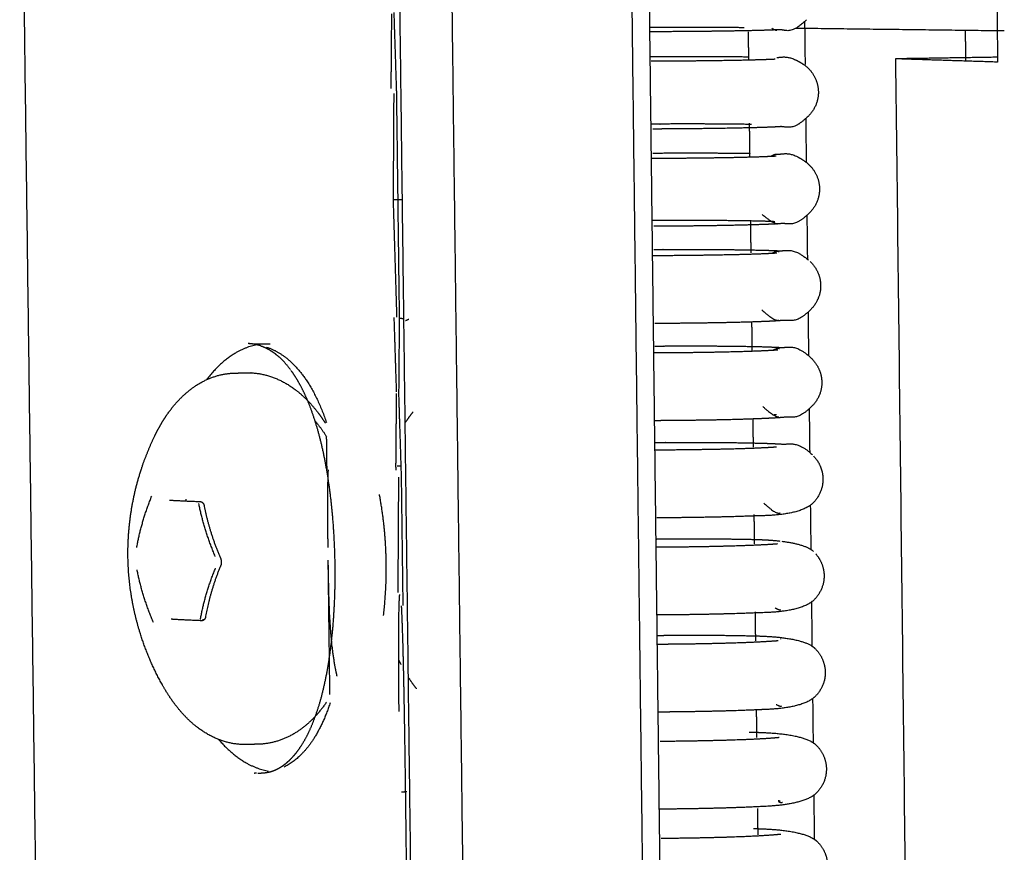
# Model space of a CAD drawing. Header units: millimetres. Extents: x 6394 to 7394, y -4769 to -3769.
# Tile 7 of 43: x 6485 to 6509, y -4372 to -4352. Entities that reach past the tile are written whole.
import ezdxf

# ---------------------------------------------------------------- set-up
doc = ezdxf.new("R2010")
doc.units = ezdxf.units.MM
doc.layers.add('ROXX_NEOmini_Barndoor', color=7, linetype='Continuous', true_color=0x000000)

msp = doc.modelspace()

# ---------------------------------------------------------------- linework, layer by layer
at = {"layer": 'ROXX_NEOmini_Barndoor', "color": 18, "true_color": 0x000000}
for points, weights, degree in [([(6485.927, -4386.402), (6485.645, -4364.96), (6485.362, -4343.454)], [584.011528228, 583.148628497, 582.285728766], 2), ([(6485.927, -4386.402), (6485.645, -4364.96), (6485.362, -4343.454)], [584.011528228, 583.148628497, 582.285728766], 2), ([(6504.164, -4352.336), (6504.17, -4352.847), (6504.176, -4353.359)], [662.043680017, 662.066989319, 662.090298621], 2), ([(6504.164, -4352.336), (6504.17, -4352.847), (6504.176, -4353.359)], [662.043680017, 662.066989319, 662.090298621], 2), ([(6506.342, -4353.225), (6506.805, -4392.722), (6507.266, -4432.005)], [652.068644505, 653.846758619, 655.624872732], 2), ([(6506.342, -4353.225), (6506.805, -4392.722), (6507.266, -4432.005)], [652.068644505, 653.846758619, 655.624872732], 2), ([(6504.191, -4354.655), (6504.197, -4355.173), (6504.203, -4355.69)], [662.149414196, 662.172999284, 662.196584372], 2), ([(6504.191, -4354.655), (6504.197, -4355.173), (6504.203, -4355.69)], [662.149414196, 662.172999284, 662.196584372], 2), ([(6504.219, -4356.974), (6504.225, -4357.507), (6504.231, -4358.039)], [662.255152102, 662.27944613, 662.303740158], 2), ([(6504.219, -4356.974), (6504.225, -4357.507), (6504.231, -4358.039)], [662.255152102, 662.27944613, 662.303740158], 2), ([(6504.297, -4358.079), (6504.455, -4358.23), (6504.546, -4358.437), (6504.549, -4358.653)], [655.758811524, 655.759900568, 655.768622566, 655.757284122], 3), ([(6504.297, -4358.079), (6504.455, -4358.23), (6504.546, -4358.437), (6504.549, -4358.653)], [655.758811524, 655.759900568, 655.768622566, 655.757284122], 3), ([(6504.246, -4359.292), (6504.252, -4359.814), (6504.259, -4360.336)], [662.360890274, 662.384706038, 662.408521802], 2), ([(6504.246, -4359.292), (6504.252, -4359.814), (6504.259, -4360.336)], [662.360890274, 662.384706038, 662.408521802], 2), ([(6504.324, -4360.396), (6504.482, -4360.547), (6504.574, -4360.754), (6504.576, -4360.971)], [655.871962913, 655.869000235, 655.875739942, 655.861956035], 3), ([(6504.324, -4360.396), (6504.482, -4360.547), (6504.574, -4360.754), (6504.576, -4360.971)], [655.871962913, 655.869000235, 655.875739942, 655.861956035], 3), ([(6504.274, -4361.605), (6504.28, -4362.129), (6504.286, -4362.652)], [662.466421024, 662.490325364, 662.514229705], 2), ([(6504.274, -4361.605), (6504.28, -4362.129), (6504.286, -4362.652)], [662.466421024, 662.490325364, 662.514229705], 2), ([(6504.378, -4362.738), (6504.519, -4362.886), (6504.601, -4363.082), (6504.604, -4363.287)], [655.984091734, 655.979285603, 655.981943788, 655.966627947], 3), ([(6504.378, -4362.738), (6504.519, -4362.886), (6504.601, -4363.082), (6504.604, -4363.287)], [655.984091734, 655.979285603, 655.981943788, 655.966627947], 3), ([(6504.301, -4363.919), (6504.307, -4364.448), (6504.314, -4364.976)], [662.572074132, 662.596203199, 662.620332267], 2), ([(6504.301, -4363.919), (6504.307, -4364.448), (6504.314, -4364.976)], [662.572074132, 662.596203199, 662.620332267], 2), ([(6504.43, -4365.081), (6504.556, -4365.225), (6504.629, -4365.41), (6504.631, -4365.602)], [656.095189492, 656.088795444, 656.087849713, 656.07129986], 3), ([(6504.43, -4365.081), (6504.556, -4365.225), (6504.629, -4365.41), (6504.631, -4365.602)], [656.095189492, 656.088795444, 656.087849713, 656.07129986], 3), ([(6504.329, -4366.236), (6504.335, -4366.763), (6504.341, -4367.291)], [662.677829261, 662.701930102, 662.726030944], 2), ([(6504.329, -4366.236), (6504.335, -4366.763), (6504.341, -4367.291)], [662.677829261, 662.701930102, 662.726030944], 2), ([(6504.356, -4368.551), (6504.362, -4369.074), (6504.368, -4369.596)], [662.783577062, 662.807459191, 662.831341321], 2), ([(6504.356, -4368.551), (6504.362, -4369.074), (6504.368, -4369.596)], [662.783577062, 662.807459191, 662.831341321], 2), ([(6504.384, -4370.865), (6504.39, -4371.392), (6504.396, -4371.918)], [662.889317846, 662.91337076, 662.937423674], 2), ([(6504.384, -4370.865), (6504.39, -4371.392), (6504.396, -4371.918)], [662.889317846, 662.91337076, 662.937423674], 2)]:
    msp.add_rational_spline(points, weights, degree=degree, dxfattribs=at)
at = {"layer": 'ROXX_NEOmini_Barndoor', "color": 18, "lineweight": -3, "true_color": 0x000000}
for points, weights, degree in [([(6500.396, -4348.064), (6500.582, -4363.377), (6500.767, -4378.657)], [649.853544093, 650.53914512, 651.224746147], 2), ([(6494.878, -4384.365), (6494.653, -4366.469), (6494.429, -4348.528)], [636.531544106, 635.746504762, 634.961465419], 2), ([(6496.127, -4384.417), (6495.904, -4366.5), (6495.681, -4348.54)], [635.81263742, 635.027598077, 634.242558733], 2), ([(6499.984, -4348.526), (6500.202, -4366.462), (6500.419, -4384.354)], [635.111780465, 635.896819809, 636.681859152], 2), ([(6508.753, -4350.373), (6508.77, -4351.839), (6508.787, -4353.304)], [648.452004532, 648.517424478, 648.582844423], 2), ([(6494.262, -4353.868), (6494.269, -4353.009), (6494.276, -4352.149)], [646.738849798, 645.814199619, 644.88954944], 2), ([(6494.324, -4352.115), (6494.355, -4353.072), (6494.386, -4354.033)], [642.453140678, 641.555042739, 640.6569448], 2), ([(6502.812, -4352.575), (6502.816, -4352.916), (6502.82, -4353.257)], [567.033121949, 567.046440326, 567.059758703], 2), ([(6503.376, -4352.493), (6503.465, -4352.54), (6503.496, -4352.545), (6503.496, -4352.537)], [655.42068608, 655.516569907, 655.636488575, 655.755201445], 3), ([(6508.948, -4352.558), (6506.437, -4352.526), (6503.936, -4352.495)], [646.696440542, 648.151171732, 649.605902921], 2), ([(6508.011, -4352.535), (6508.016, -4352.907), (6508.02, -4353.279)], [654.861727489, 654.878488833, 654.895250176], 2), ([(6502.837, -4353.249), (6503.119, -4353.242), (6503.345, -4353.234), (6503.456, -4353.228)], [653.581116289, 653.881557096, 654.233924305, 654.582713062], 3), ([(6508.785, -4353.187), (6507.565, -4353.206), (6506.342, -4353.225)], [653.754718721, 652.911681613, 652.068644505], 2), ([(6508.787, -4353.304), (6507.561, -4353.264), (6506.342, -4353.225)], [648.582844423, 650.325744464, 652.068644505], 2), ([(6494.263, -4353.934), (6494.262, -4353.901), (6494.262, -4353.868)], [646.741820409, 646.740335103, 646.738849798], 2), ([(6494.322, -4354.053), (6494.315, -4355.331), (6494.307, -4356.604)], [643.840003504, 645.07029613, 646.300588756], 2), ([(6494.386, -4354.033), (6494.42, -4356.754), (6494.454, -4359.474)], [640.6569448, 640.776993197, 640.897041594], 2), ([(6502.838, -4354.763), (6502.843, -4355.165), (6502.848, -4355.567)], [567.118558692, 567.134257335, 567.149955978], 2), ([(6503.527, -4355.528), (6503.525, -4355.512), (6503.474, -4355.501), (6503.375, -4355.551)], [654.980777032, 655.116128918, 655.208918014, 655.263679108], 3), ([(6502.862, -4355.575), (6503.147, -4355.567), (6503.377, -4355.557), (6503.481, -4355.55)], [653.687333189, 653.990997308, 654.351727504, 654.704915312], 3), ([(6494.532, -4356.6), (6494.419, -4356.602), (6494.307, -4356.604)], [646.451777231, 646.376182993, 646.300588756], 2), ([(6494.307, -4356.604), (6494.349, -4358.005), (6494.392, -4359.411)], [646.300588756, 645.134468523, 643.968348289], 2), ([(6503.147, -4356.951), (6503.421, -4357.182), (6503.521, -4357.19), (6503.523, -4357.166)], [655.47953045, 655.592762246, 655.797319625, 656.005577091], 3), ([(6502.866, -4357.109), (6502.871, -4357.49), (6502.875, -4357.872)], [567.210168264, 567.225068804, 567.239969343], 2), ([(6502.887, -4357.9), (6503.17, -4357.891), (6503.401, -4357.88), (6503.502, -4357.872)], [653.793550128, 654.096054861, 654.45807417, 654.810216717], 3), ([(6503.544, -4357.852), (6503.542, -4357.837), (6503.49, -4357.828), (6503.392, -4357.879)], [655.074483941, 655.210971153, 655.303798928, 655.359359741], 3), ([(6503.139, -4359.237), (6503.419, -4359.502), (6503.541, -4359.506), (6503.543, -4359.478)], [655.575201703, 655.693701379, 655.890817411, 656.113083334], 3), ([(6494.391, -4361.202), (6494.362, -4360.309), (6494.334, -4359.419)], [645.205590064, 646.036068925, 646.866547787], 2), ([(6494.454, -4359.474), (6494.447, -4360.381), (6494.439, -4361.285)], [640.897041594, 641.8780248, 642.859008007], 2), ([(6494.48, -4359.433), (6494.523, -4359.443), (6494.566, -4359.453)], [644.007905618, 644.027012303, 644.046118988], 2), ([(6494.608, -4359.493), (6494.648, -4359.475), (6494.688, -4359.458)], [631.258643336, 631.968909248, 632.798434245], 2), ([(6502.895, -4359.528), (6502.899, -4359.872), (6502.903, -4360.215)], [567.304705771, 567.318118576, 567.331531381], 2), ([(6491.045, -4360.075), (6490.385, -4360.201), (6489.847, -4360.9)], [636.992557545, 587.453912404, 574.896299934], 2), ([(6491.147, -4360.104), (6491.04, -4360.068), (6490.935, -4360.05), (6490.833, -4360.046)], [665.244984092, 665.436696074, 665.635170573, 665.840110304], 3), ([(6490.848, -4360.047), (6491.107, -4360.049), (6491.366, -4360.051)], [665.847554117, 666.027154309, 666.206754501], 2), ([(6491.277, -4360.128), (6491.911, -4360.345), (6492.395, -4361.002), (6492.711, -4361.937)], [665.340865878, 664.599998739, 663.848516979, 663.322714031], 3), ([(6502.912, -4360.224), (6503.194, -4360.214), (6503.425, -4360.202), (6503.522, -4360.193)], [653.89976702, 654.20114615, 654.564408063, 654.915520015], 3), ([(6503.56, -4360.175), (6503.558, -4360.162), (6503.508, -4360.155), (6503.414, -4360.202)], [655.168108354, 655.303589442, 655.39586114, 655.452561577], 3), ([(6490.519, -4360.752), (6490.656, -4360.749), (6490.793, -4360.746)], [656.95964953, 657.053325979, 657.147002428], 2), ([(6494.376, -4362.976), (6494.383, -4362.11), (6494.391, -4361.241)], [647.144717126, 646.19609398, 645.247470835], 2), ([(6494.439, -4361.285), (6494.47, -4362.255), (6494.501, -4363.229)], [642.859008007, 641.960928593, 641.06284918], 2), ([(6503.162, -4361.551), (6503.403, -4361.782), (6503.523, -4361.812), (6503.551, -4361.798)], [655.683806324, 655.790653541, 655.961781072, 656.151279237], 3), ([(6492.438, -4361.899), (6492.584, -4362.069), (6492.715, -4362.28)], [576.341779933, 570.402020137, 568.351019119], 2), ([(6494.607, -4361.929), (6494.693, -4361.796), (6494.787, -4361.683)], [574.166370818, 575.611279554, 578.748063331], 2), ([(6502.923, -4361.852), (6502.927, -4362.189), (6502.931, -4362.525)], [567.395532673, 567.40868468, 567.421836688], 2), ([(6503.494, -4361.756), (6503.474, -4361.754), (6503.452, -4361.753), (6503.427, -4361.752)], [656.539367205, 656.586491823, 656.632520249, 656.677338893], 3), ([(6492.725, -4363.071), (6492.72, -4362.676), (6492.715, -4362.28)], [585.884705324, 585.868744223, 585.852783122], 2), ([(6502.937, -4362.548), (6503.18, -4362.538), (6503.377, -4362.527), (6503.49, -4362.518)], [654.005983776, 654.265715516, 654.562791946, 654.861797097], 3), ([(6494.377, -4363.074), (6494.377, -4363.025), (6494.376, -4362.976)], [647.149091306, 647.146904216, 647.144717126], 2), ([(6494.404, -4362.976), (6494.449, -4362.976), (6494.493, -4362.975)], [647.150448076, 647.159641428, 647.168834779], 2), ([(6494.436, -4363.246), (6494.428, -4364.628), (6494.42, -4366.006)], [644.298527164, 645.649297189, 647.000067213], 2), ([(6494.501, -4363.229), (6494.521, -4364.773), (6494.54, -4366.317)], [641.06284918, 641.131061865, 641.19927455], 2), ([(6488.167, -4364.928), (6488.239, -4364.52), (6488.36, -4364.108), (6488.526, -4363.701)], [666.046183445, 665.85273769, 665.689875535, 665.560482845], 3), ([(6488.952, -4363.795), (6489.246, -4363.813), (6489.678, -4363.828)], [665.359024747, 660.721960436, 664.493959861], 2), ([(6489.36, -4363.786), (6489.346, -4363.785), (6489.333, -4363.785)], [665.588912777, 665.605246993, 665.621581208], 2), ([(6490.047, -4365.142), (6489.871, -4364.727), (6489.738, -4364.304), (6489.654, -4363.879)], [663.826537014, 663.918380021, 664.043387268, 664.200558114], 3), ([(6489.678, -4363.828), (6489.735, -4363.829), (6489.777, -4363.877), (6489.783, -4363.947)], [664.493959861, 664.455375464, 664.408095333, 664.375612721], 3), ([(6489.783, -4363.947), (6489.904, -4364.557), (6490.163, -4365.164)], [664.375612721, 659.986915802, 663.998033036], 2), ([(6503.19, -4363.868), (6503.457, -4364.123), (6503.572, -4364.127), (6503.575, -4364.101)], [655.794099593, 655.918621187, 656.123482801, 656.342549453], 3), ([(6502.95, -4364.137), (6502.955, -4364.49), (6502.959, -4364.844)], [567.484835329, 567.498661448, 567.512487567], 2), ([(6502.963, -4364.87), (6503.204, -4364.86), (6503.401, -4364.848), (6503.512, -4364.838)], [654.112200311, 654.371441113, 654.668875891, 654.967360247], 3), ([(6503.576, -4364.802), (6503.576, -4364.801), (6503.576, -4364.8), (6503.575, -4364.799)], [655.303823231, 655.31183188, 655.319777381, 655.32765493], 3), ([(6503.62, -4364.781), (6503.923, -4364.819), (6504.236, -4364.891), (6504.379, -4365.027)], [656.739261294, 656.416320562, 656.108230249, 656.09824808], 3), ([(6490.163, -4365.164), (6490.181, -4365.199), (6490.192, -4365.239), (6490.192, -4365.279)], [663.998033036, 663.992674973, 663.990740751, 663.992571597], 3), ([(6489.691, -4366.656), (6489.763, -4366.25), (6489.883, -4365.838), (6490.052, -4365.427)], [664.329857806, 664.138149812, 663.974973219, 663.844666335], 3), ([(6490.165, -4365.393), (6489.922, -4365.987), (6489.817, -4366.576)], [664.008500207, 660.051926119, 664.495985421], 2), ([(6490.192, -4365.279), (6490.193, -4365.319), (6490.183, -4365.359), (6490.165, -4365.393)], [663.992571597, 663.994401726, 664.000000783, 664.008500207], 3), ([(6492.794, -4368.455), (6492.773, -4366.848), (6492.753, -4365.24)], [586.10209941, 586.037185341, 585.972271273], 2), ([(6488.564, -4366.723), (6488.387, -4366.306), (6488.256, -4365.883), (6488.174, -4365.463)], [665.693901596, 665.786656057, 665.912394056, 666.068250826], 3), ([(6503.458, -4366.376), (6503.532, -4366.42), (6503.574, -4366.426), (6503.588, -4366.419)], [656.08503044, 656.171972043, 656.271436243, 656.376252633], 3), ([(6489.817, -4366.576), (6489.813, -4366.643), (6489.772, -4366.686), (6489.715, -4366.685)], [664.495985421, 664.534748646, 664.586210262, 664.624799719], 3), ([(6502.978, -4366.468), (6502.982, -4366.815), (6502.986, -4367.162)], [567.576006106, 567.589586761, 567.603167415], 2), ([(6489.715, -4366.685), (6489.283, -4366.668), (6488.989, -4366.648)], [664.624799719, 660.851982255, 665.489864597], 2), ([(6489.74, -4366.656), (6489.765, -4366.657), (6489.791, -4366.658)], [665.310752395, 665.280356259, 665.249960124], 2), ([(6502.988, -4367.192), (6503.228, -4367.181), (6503.425, -4367.168), (6503.533, -4367.158)], [654.218416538, 654.477176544, 654.77495567, 655.07292377], 3), ([(6503.595, -4367.123), (6503.595, -4367.122), (6503.595, -4367.122), (6503.594, -4367.121)], [655.402232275, 655.409649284, 655.417010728, 655.424312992], 3), ([(6494.5, -4367.733), (6494.471, -4367.675), (6494.443, -4367.615)], [573.228512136, 573.356464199, 573.706095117], 2), ([(6494.87, -4368.318), (6494.768, -4368.188), (6494.673, -4368.038)], [579.024952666, 575.685761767, 574.24599806], 2), ([(6492.799, -4368.651), (6492.554, -4369.402), (6492.185, -4369.942), (6491.699, -4370.19)], [663.623152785, 664.135228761, 664.789519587, 665.43659242], 3), ([(6503.482, -4368.688), (6503.569, -4368.739), (6503.61, -4368.735), (6503.612, -4368.722)], [656.199680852, 656.305704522, 656.42934497, 656.558789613], 3), ([(6503.006, -4368.799), (6503.01, -4369.14), (6503.014, -4369.481)], [567.667206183, 567.680541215, 567.693876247], 2), ([(6490.128, -4369.529), (6490.685, -4370.172), (6491.322, -4370.287)], [579.807617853, 597.433907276, 650.010898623], 2), ([(6491.092, -4369.642), (6490.955, -4369.646), (6490.818, -4369.65)], [653.941197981, 653.848004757, 653.754811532], 2), ([(6503.013, -4369.514), (6503.252, -4369.502), (6503.449, -4369.488), (6503.555, -4369.476)], [654.324632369, 654.582921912, 654.881031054, 655.178487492], 3), ([(6491.038, -4370.336), (6491.009, -4370.338), (6490.98, -4370.34)], [666.360482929, 666.340233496, 666.319984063], 2), ([(6491.331, -4370.316), (6491.198, -4370.342), (6491.063, -4370.342)], [665.426546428, 664.997896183, 666.220621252], 2), ([(6494.636, -4370.785), (6494.571, -4370.787), (6494.506, -4370.789)], [645.971940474, 645.928121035, 645.884301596], 2), ([(6503.579, -4371.005), (6503.565, -4371.003), (6503.55, -4371.002), (6503.533, -4371.001)], [656.945256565, 656.981025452, 657.016180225, 657.050665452], 3), ([(6503.542, -4371.018), (6503.601, -4371.046), (6503.629, -4371.042), (6503.631, -4371.031)], [656.364487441, 656.457131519, 656.560236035, 656.667421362], 3), ([(6503.035, -4371.179), (6503.038, -4371.494), (6503.042, -4371.81)], [567.760326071, 567.772677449, 567.785028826], 2), ([(6503.038, -4371.834), (6503.289, -4371.821), (6503.495, -4371.804), (6503.593, -4371.793)], [654.430847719, 654.702157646, 655.021099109, 655.334425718], 3)]:
    msp.add_rational_spline(points, weights, degree=degree, dxfattribs=at)
for points, weights, degree, knots in [([(6502.72, -4352.48), (6502.169, -4352.473), (6501.425, -4352.471), (6500.658, -4352.474), (6500.596, -4352.474), (6500.535, -4352.475), (6500.474, -4352.475)], [656.876548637, 657.208003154, 657.303647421, 657.143041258, 657.130134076, 657.115652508, 657.099643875], 3, [5.893109, 5.893109, 5.893109, 5.893109, 7.85668, 7.85668, 7.85668, 8.014534, 8.014534, 8.014534, 8.014534]), ([(6504.21, -4352.292), (6503.821, -4352.67), (6503.706, -4352.519), (6503.389, -4352.537), (6503.172, -4352.544), (6502.861, -4352.551)], [655.368303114, 655.242000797, 654.929999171, 654.192376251, 653.852438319, 653.530621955], 3, [0.58506, 0.58506, 0.58506, 0.58506, 1.736351, 1.736351, 2.883818, 2.883818, 2.883818, 2.883818]), ([(6502.861, -4352.551), (6502.32, -4352.563), (6501.583, -4352.572), (6500.8, -4352.575), (6500.683, -4352.576), (6500.567, -4352.576), (6500.452, -4352.577)], [653.530621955, 652.972117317, 652.566128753, 652.403399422, 652.379169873, 652.360673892, 652.347824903], 3, [0, 0, 0, 0, 1.984668, 1.984668, 1.984668, 2.280269, 2.280269, 2.280269, 2.280269]), ([(6500.461, -4353.169), (6500.529, -4353.168), (6500.597, -4353.168), (6500.666, -4353.168), (6501.443, -4353.164), (6502.192, -4353.166), (6502.758, -4353.174), (6502.785, -4353.174), (6502.812, -4353.174), (6502.838, -4353.175)], [657.150482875, 657.168604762, 657.184889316, 657.199273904, 657.361975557, 657.266231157, 656.938295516, 656.922471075, 656.906211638, 656.889523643], 3, [1.809681, 1.809681, 1.809681, 1.809681, 1.985114, 1.985114, 1.985114, 3.970057, 3.970057, 3.970057, 4.082943, 4.082943, 4.082943, 4.082943]), ([(6503.503, -4353.191), (6503.622, -4353.193), (6503.767, -4353.117), (6504.117, -4353.344), (6504.162, -4353.372), (6504.204, -4353.406), (6504.243, -4353.443), (6504.401, -4353.594), (6504.491, -4353.801), (6504.494, -4354.017)], [656.191936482, 655.980615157, 655.530027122, 655.528570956, 655.528385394, 655.53022386, 655.532491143, 655.541752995, 655.554408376, 655.547940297], 3, [5.324091, 5.324091, 5.324091, 5.324091, 6.224441, 6.224441, 6.224441, 6.362339, 6.362339, 6.362339, 6.929911, 6.929911, 6.929911, 6.929911]), ([(6500.488, -4353.275), (6500.594, -4353.275), (6500.7, -4353.275), (6500.807, -4353.274), (6501.579, -4353.271), (6502.312, -4353.261), (6502.837, -4353.249)], [652.407823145, 652.420281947, 652.437594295, 652.459813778, 652.620302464, 653.024438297, 653.581116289], 3, [7.528973, 7.528973, 7.528973, 7.528973, 7.800653, 7.800653, 7.800653, 9.763652, 9.763652, 9.763652, 9.763652]), ([(6502.893, -4354.796), (6502.846, -4354.795), (6502.797, -4354.794), (6502.746, -4354.794), (6502.196, -4354.786), (6501.452, -4354.783), (6500.686, -4354.787), (6500.622, -4354.788), (6500.558, -4354.788), (6500.494, -4354.788)], [656.880949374, 656.915495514, 656.948110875, 656.978668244, 657.310486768, 657.406157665, 657.245704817, 657.232243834, 657.21706645, 657.20022654], 3, [5.620443, 5.620443, 5.620443, 5.620443, 5.82991, 5.82991, 5.82991, 7.791953, 7.791953, 7.791953, 7.956617, 7.956617, 7.956617, 7.956617]), ([(6502.891, -4354.877), (6502.35, -4354.891), (6501.612, -4354.901), (6500.828, -4354.905), (6500.726, -4354.906), (6500.625, -4354.906), (6500.525, -4354.907)], [653.633748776, 653.075098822, 652.668958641, 652.506048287, 652.484963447, 652.468214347, 652.455743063], 3, [0, 0, 0, 0, 1.986427, 1.986427, 1.986427, 2.243619, 2.243619, 2.243619, 2.243619]), ([(6500.529, -4355.482), (6500.584, -4355.481), (6500.639, -4355.481), (6500.694, -4355.481), (6501.472, -4355.476), (6502.221, -4355.479), (6502.788, -4355.488), (6502.813, -4355.488), (6502.839, -4355.488), (6502.863, -4355.489)], [657.267758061, 657.281685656, 657.294428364, 657.305954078, 657.468823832, 657.373074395, 657.045428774, 657.030543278, 657.015278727, 656.999639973], 3, [1.846325, 1.846325, 1.846325, 1.846325, 1.986861, 1.986861, 1.986861, 3.973523, 3.973523, 3.973523, 4.076883, 4.076883, 4.076883, 4.076883]), ([(6503.519, -4355.507), (6503.521, -4355.507), (6503.523, -4355.507), (6503.663, -4355.514), (6503.817, -4355.415), (6504.191, -4355.695), (6504.219, -4355.715), (6504.245, -4355.738), (6504.27, -4355.761), (6504.428, -4355.913), (6504.519, -4356.119), (6504.521, -4356.336)], [656.331068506, 656.327749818, 656.324424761, 656.091282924, 655.64611966, 655.644424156, 655.6443002, 655.644841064, 655.645654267, 655.650819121, 655.661512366, 655.65261221], 3, [5.247896, 5.247896, 5.247896, 5.247896, 5.262496, 5.262496, 6.269629, 6.269629, 6.269629, 6.358355, 6.358355, 6.358355, 6.927095, 6.927095, 6.927095, 6.927095]), ([(6500.513, -4355.605), (6500.62, -4355.605), (6500.727, -4355.605), (6500.835, -4355.604), (6501.606, -4355.6), (6502.339, -4355.589), (6502.862, -4355.575)], [652.514110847, 652.526584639, 652.544032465, 652.566508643, 652.7268166, 653.130803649, 653.687333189], 3, [7.465983, 7.465983, 7.465983, 7.465983, 7.740853, 7.740853, 7.740853, 9.702108, 9.702108, 9.702108, 9.702108]), ([(6503.451, -4357.127), (6503.319, -4357.119), (6503.074, -4357.112), (6502.771, -4357.107), (6502.222, -4357.098), (6501.479, -4357.095), (6500.714, -4357.1), (6500.644, -4357.1), (6500.575, -4357.101), (6500.506, -4357.101)], [656.336448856, 656.640383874, 656.898030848, 657.080878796, 657.412987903, 657.508653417, 657.348368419, 657.333720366, 657.317035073, 657.298382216], 3, [4.562545, 4.562545, 4.562545, 4.562545, 5.760362, 5.760362, 5.760362, 7.720699, 7.720699, 7.720699, 7.899925, 7.899925, 7.899925, 7.899925]), ([(6502.922, -4357.202), (6502.379, -4357.218), (6501.641, -4357.23), (6500.856, -4357.235), (6500.753, -4357.235), (6500.651, -4357.236), (6500.55, -4357.236)], [653.736875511, 653.178080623, 652.771788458, 652.608697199, 652.587341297, 652.570427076, 652.557893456], 3, [0, 0, 0, 0, 1.988188, 1.988188, 1.988188, 2.248641, 2.248641, 2.248641, 2.248641]), ([(6500.537, -4357.934), (6500.645, -4357.934), (6500.754, -4357.934), (6500.864, -4357.933), (6501.633, -4357.928), (6502.365, -4357.916), (6502.887, -4357.9)], [652.620381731, 652.632868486, 652.650457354, 652.673203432, 652.83333082, 653.237169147, 653.793550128], 3, [7.3824, 7.3824, 7.3824, 7.3824, 7.660621, 7.660621, 7.660621, 9.620134, 9.620134, 9.620134, 9.620134]), ([(6500.549, -4357.794), (6500.606, -4357.793), (6500.664, -4357.793), (6500.722, -4357.793), (6501.501, -4357.788), (6502.25, -4357.791), (6502.818, -4357.801), (6503.144, -4357.806), (6503.384, -4357.813), (6503.715, -4357.832), (6503.879, -4357.723), (6504.259, -4358.045)], [657.372400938, 657.387122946, 657.400546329, 657.41263418, 657.575671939, 657.479917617, 657.152561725, 656.964724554, 656.718005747, 656.170433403, 655.762768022, 655.758861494], 3, [1.84125, 1.84125, 1.84125, 1.84125, 1.988609, 1.988609, 1.988609, 3.97699, 3.97699, 3.97699, 5.242719, 5.242719, 6.306908, 6.306908, 6.306908, 6.306908]), ([(6502.952, -4359.527), (6502.408, -4359.545), (6501.67, -4359.558), (6500.884, -4359.563), (6500.78, -4359.564), (6500.676, -4359.564), (6500.574, -4359.565)], [653.840002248, 653.281062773, 652.87461824, 652.711346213, 652.689706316, 652.672620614, 652.660024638], 3, [0, 0, 0, 0, 1.989949, 1.989949, 1.989949, 2.253821, 2.253821, 2.253821, 2.253821]), ([(6491.847, -4360.668), (6491.732, -4360.515), (6491.615, -4360.394), (6491.495, -4360.301), (6491.377, -4360.21), (6491.259, -4360.146), (6491.138, -4360.105)], [663.903278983, 664.109708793, 664.325668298, 664.552269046, 664.775796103, 665.007288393, 665.239601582], 3, [11.806782, 11.806782, 11.806782, 11.806782, 12.675828, 12.675828, 12.675828, 13.536594, 13.536594, 13.536594, 13.536594]), ([(6500.544, -4360.263), (6500.659, -4360.262), (6500.775, -4360.262), (6500.892, -4360.261), (6501.66, -4360.256), (6502.392, -4360.242), (6502.912, -4360.224)], [652.724670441, 652.737246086, 652.755633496, 652.779898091, 652.939845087, 653.343534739, 653.89976702], 3, [7.289475, 7.289475, 7.289475, 7.289475, 7.586325, 7.586325, 7.586325, 9.544098, 9.544098, 9.544098, 9.544098]), ([(6500.574, -4360.105), (6500.632, -4360.105), (6500.691, -4360.105), (6500.75, -4360.104), (6501.529, -4360.099), (6502.279, -4360.102), (6502.848, -4360.113), (6503.175, -4360.119), (6503.415, -4360.127), (6503.767, -4360.15), (6503.935, -4360.027), (6504.321, -4360.393)], [657.478173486, 657.493249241, 657.506975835, 657.519314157, 657.682519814, 657.586760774, 657.259694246, 657.07153727, 656.825481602, 656.253140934, 655.87987651, 655.872032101], 3, [1.839977, 1.839977, 1.839977, 1.839977, 1.990357, 1.990357, 1.990357, 3.980458, 3.980458, 3.980458, 5.208394, 5.208394, 6.346298, 6.346298, 6.346298, 6.346298]), ([(6491.328, -4370.311), (6491.436, -4370.285), (6491.541, -4370.239), (6491.642, -4370.173), (6491.752, -4370.1), (6491.861, -4370.002), (6491.968, -4369.871), (6492.017, -4369.81), (6492.066, -4369.743), (6492.114, -4369.668), (6492.171, -4369.579), (6492.226, -4369.48), (6492.278, -4369.372), (6492.374, -4369.175), (6492.461, -4368.949), (6492.537, -4368.698), (6492.614, -4368.444), (6492.679, -4368.164), (6492.733, -4367.866), (6492.787, -4367.566), (6492.829, -4367.246), (6492.859, -4366.916), (6492.89, -4366.585), (6492.908, -4366.242), (6492.916, -4365.894), (6492.923, -4365.548), (6492.919, -4365.196), (6492.903, -4364.847), (6492.888, -4364.498), (6492.861, -4364.152), (6492.823, -4363.815), (6492.785, -4363.478), (6492.736, -4363.15), (6492.675, -4362.838), (6492.614, -4362.528), (6492.541, -4362.233), (6492.457, -4361.961), (6492.374, -4361.692), (6492.28, -4361.444), (6492.177, -4361.226), (6492.079, -4361.021), (6491.974, -4360.842), (6491.864, -4360.691)], [665.751389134, 665.527872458, 665.29806448, 665.076282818, 664.835473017, 664.602798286, 664.376628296, 664.271920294, 664.169628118, 664.069635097, 663.949193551, 663.832609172, 663.720068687, 663.514903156, 663.324287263, 663.150869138, 662.974464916, 662.816107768, 662.679048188, 662.540815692, 662.424039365, 662.331491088, 662.238856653, 662.170288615, 662.127501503, 662.084824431, 662.067693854, 662.076441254, 662.085177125, 662.119746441, 662.179099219, 662.238459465, 662.322735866, 662.429775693, 662.536490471, 662.665986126, 662.815465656, 662.96343748, 663.130916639, 663.315206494, 663.487657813, 663.673785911, 663.87241381], 3, [0.129786, 0.129786, 0.129786, 0.129786, 0.94452, 0.94452, 0.94452, 1.820257, 1.820257, 1.820257, 2.226914, 2.226914, 2.226914, 2.716824, 2.716824, 2.716824, 3.611045, 3.611045, 3.611045, 4.52111, 4.52111, 4.52111, 5.438938, 5.438938, 5.438938, 6.357569, 6.357569, 6.357569, 7.273803, 7.273803, 7.273803, 8.188812, 8.188812, 8.188812, 9.103956, 9.103956, 9.103956, 10.016366, 10.016366, 10.016366, 10.919386, 10.919386, 10.919386, 11.763227, 11.763227, 11.763227, 11.763227]), ([(6488.599, -4362.255), (6488.622, -4362.207), (6488.646, -4362.161), (6488.67, -4362.115), (6488.732, -4361.998), (6488.798, -4361.887), (6488.869, -4361.782), (6489.056, -4361.505), (6489.276, -4361.269), (6489.526, -4361.092), (6489.823, -4360.883), (6490.161, -4360.76), (6490.519, -4360.752)], [667.446421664, 667.420421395, 667.393880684, 667.366818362, 667.298174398, 667.226672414, 667.153025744, 666.957512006, 666.745171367, 666.533286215, 666.281700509, 666.037526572, 665.790863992], 3, [8.987069, 8.987069, 8.987069, 8.987069, 9.15633, 9.15633, 9.15633, 9.580737, 9.580737, 9.580737, 10.714089, 10.714089, 10.714089, 12.051762, 12.051762, 12.051762, 12.051762]), ([(6490.793, -4360.746), (6490.834, -4360.745), (6490.874, -4360.745), (6490.915, -4360.747), (6491.313, -4360.767), (6491.688, -4360.928), (6492.013, -4361.187), (6492.197, -4361.333), (6492.366, -4361.511), (6492.519, -4361.714), (6492.575, -4361.789), (6492.63, -4361.868), (6492.683, -4361.95)], [665.980735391, 665.952686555, 665.924687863, 665.896689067, 665.622950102, 665.353814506, 665.089197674, 664.939862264, 664.79419252, 664.658935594, 664.608518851, 664.559494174, 664.512109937], 3, [0, 0, 0, 0, 0.152755, 0.152755, 0.152755, 1.646213, 1.646213, 1.646213, 2.488899, 2.488899, 2.488899, 2.802239, 2.802239, 2.802239, 2.802239]), ([(6502.983, -4361.85), (6502.438, -4361.871), (6501.699, -4361.885), (6500.913, -4361.891), (6500.795, -4361.892), (6500.679, -4361.892), (6500.564, -4361.893)], [653.943129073, 653.384045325, 652.977448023, 652.813995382, 652.78965717, 652.771071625, 652.758145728], 3, [0, 0, 0, 0, 1.991712, 1.991712, 1.991712, 2.288435, 2.288435, 2.288435, 2.288435]), ([(6487.956, -4365.144), (6487.947, -4364.42), (6488.06, -4363.7), (6488.29, -4363.012), (6488.377, -4362.754), (6488.48, -4362.501), (6488.598, -4362.256)], [667.361258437, 667.348940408, 667.360916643, 667.396744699, 667.410216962, 667.426988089, 667.446927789], 3, [0, 0, 0, 0, 1.911934, 1.911934, 1.911934, 2.631788, 2.631788, 2.631788, 2.631788]), ([(6500.585, -4362.59), (6500.696, -4362.59), (6500.808, -4362.589), (6500.92, -4362.588), (6501.687, -4362.582), (6502.419, -4362.568), (6502.937, -4362.548)], [652.832875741, 652.84538035, 652.863267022, 652.886592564, 653.046359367, 653.449900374, 654.005983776], 3, [7.232631, 7.232631, 7.232631, 7.232631, 7.518044, 7.518044, 7.518044, 9.474079, 9.474079, 9.474079, 9.474079]), ([(6500.589, -4362.416), (6500.651, -4362.416), (6500.714, -4362.415), (6500.778, -4362.415), (6501.558, -4362.409), (6502.308, -4362.412), (6502.878, -4362.425), (6503.207, -4362.432), (6503.446, -4362.44), (6503.798, -4362.465), (6503.981, -4362.358), (6504.352, -4362.712)], [657.581494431, 657.597893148, 657.612742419, 657.625993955, 657.789367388, 657.693603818, 657.366826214, 657.178352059, 656.932951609, 656.370357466, 656.001550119, 655.985108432], 3, [1.830631, 1.830631, 1.830631, 1.830631, 1.992107, 1.992107, 1.992107, 3.983928, 3.983928, 3.983928, 5.219433, 5.219433, 6.32705, 6.32705, 6.32705, 6.32705]), ([(6492.75, -4364.928), (6492.748, -4364.733), (6492.743, -4364.343), (6492.74, -4363.746), (6492.747, -4363.317), (6492.756, -4363.095), (6492.757, -4363.071)], [672.805832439, 672.796780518, 672.763915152, 672.668369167, 672.568272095, 672.508323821, 672.501692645], 3, [-3.080584, -3.080584, -3.080584, -3.080584, -2.567153, -2.053723, -1.540292, -1.477249, -1.477249, -1.477249, -1.477249]), ([(6494.077, -4366.559), (6494.151, -4365.946), (6494.143, -4365.31), (6494.132, -4364.465), (6493.98, -4363.658)], [609.556000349, 630.990538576, 663.231545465, 621.035307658, 597.295220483], 2, [5.894392, 5.894392, 5.894392, 7.068583, 7.068583, 8.602704, 8.602704, 8.602704]), ([(6503.013, -4364.173), (6502.467, -4364.196), (6501.728, -4364.212), (6500.941, -4364.218), (6500.834, -4364.219), (6500.727, -4364.22), (6500.622, -4364.22)], [654.046256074, 653.487028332, 653.080277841, 652.916644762, 652.894398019, 652.876951, 652.864231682], 3, [0, 0, 0, 0, 1.993474, 1.993474, 1.993474, 2.264654, 2.264654, 2.264654, 2.264654]), ([(6500.598, -4364.727), (6500.667, -4364.726), (6500.736, -4364.725), (6500.805, -4364.725), (6501.587, -4364.718), (6502.337, -4364.722), (6502.908, -4364.735), (6503.003, -4364.738), (6503.276, -4364.741), (6503.568, -4364.775)], [657.683285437, 657.701629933, 657.718113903, 657.732673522, 657.896214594, 657.800446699, 657.473957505, 657.419630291, 657.107736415, 656.794619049], 3, [1.816478, 1.816478, 1.816478, 1.816478, 1.993857, 1.993857, 1.993857, 3.987398, 3.987398, 3.987398, 5.066758, 5.066758, 5.066758, 5.066758]), ([(6500.609, -4364.917), (6500.721, -4364.917), (6500.834, -4364.916), (6500.948, -4364.915), (6501.714, -4364.909), (6502.445, -4364.892), (6502.963, -4364.87)], [652.939100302, 652.951608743, 652.969651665, 652.9932868, 653.152873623, 653.556266, 654.112200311], 3, [7.208578, 7.208578, 7.208578, 7.208578, 7.497833, 7.497833, 7.497833, 9.452131, 9.452131, 9.452131, 9.452131]), ([(6488.8, -4368.257), (6488.57, -4367.849), (6488.384, -4367.419), (6488.246, -4366.973), (6488.062, -4366.379), (6487.964, -4365.764), (6487.956, -4365.144)], [667.573682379, 667.522112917, 667.478997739, 667.445126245, 667.400023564, 667.371799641, 667.361258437], 3, [15.517834, 15.517834, 15.517834, 15.517834, 16.747507, 16.747507, 16.747507, 18.382628, 18.382628, 18.382628, 18.382628]), ([(6492.965, -4368.01), (6492.953, -4367.956), (6492.908, -4367.742), (6492.845, -4367.328), (6492.795, -4366.732), (6492.77, -4366.117), (6492.76, -4365.618), (6492.755, -4365.326), (6492.754, -4365.231)], [672.396144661, 672.411238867, 672.469279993, 672.573133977, 672.69329613, 672.778264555, 672.811343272, 672.814609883, 672.813936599], 3, [-5.831136, -5.831136, -5.831136, -5.831136, -5.647737, -5.134307, -4.620876, -4.107445, -3.594015, -3.345897, -3.345897, -3.345897, -3.345897]), ([(6494.45, -4368.856), (6494.449, -4368.76), (6494.445, -4368.269), (6494.441, -4367.456), (6494.444, -4366.623), (6494.455, -4366.16), (6494.465, -4366.056), (6494.471, -4366.056)], [647.414538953, 647.389588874, 647.249906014, 646.899555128, 646.181492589, 645.339367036, 644.745584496, 644.464225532], 3, [-4.275054, -4.275054, -4.275054, -4.275054, -4.016221, -2.940126, -1.953339, -0.987809, -0.105936, -0.105936, -0.105936, -0.105936]), ([(6494.502, -4366.326), (6494.505, -4366.37), (6494.512, -4366.52), (6494.525, -4366.847), (6494.541, -4367.388), (6494.557, -4368.089), (6494.573, -4368.937), (6494.588, -4369.898), (6494.603, -4370.986), (6494.616, -4372.073), (6494.625, -4373.04), (6494.63, -4373.875), (6494.631, -4374.553), (6494.628, -4375.059), (6494.622, -4375.41), (6494.616, -4375.556), (6494.612, -4375.605)], [643.08732063, 642.998350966, 642.727958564, 642.318462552, 641.889969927, 641.543061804, 641.307755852, 641.188734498, 641.177756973, 641.277372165, 641.476201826, 641.78300626, 642.192385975, 642.671761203, 643.208172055, 643.608206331, 643.823003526], 3, [-10.590425, -10.590425, -10.590425, -10.590425, -10.250125, -9.517973, -8.785821, -8.053669, -7.321518, -6.589366, -5.857214, -5.125062, -4.392911, -3.660759, -2.928607, -2.196455, -1.464304, -0.732152, -0.732152, -0.732152, -0.732152]), ([(6503.043, -4366.495), (6502.496, -4366.52), (6501.757, -4366.537), (6500.969, -4366.544), (6500.852, -4366.545), (6500.735, -4366.546), (6500.62, -4366.547)], [654.149383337, 653.590011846, 653.183107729, 653.019294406, 652.994948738, 652.976343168, 652.963382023], 3, [0, 0, 0, 0, 1.995238, 1.995238, 1.995238, 2.291953, 2.291953, 2.291953, 2.291953]), ([(6500.627, -4367.036), (6500.696, -4367.035), (6500.764, -4367.034), (6500.833, -4367.034), (6501.615, -4367.027), (6502.366, -4367.031), (6502.938, -4367.046), (6503.14, -4367.051), (6504.114, -4367.063), (6504.406, -4367.342), (6504.432, -4367.367), (6504.456, -4367.393), (6504.479, -4367.422), (6504.593, -4367.563), (6504.656, -4367.737), (6504.659, -4367.917)], [657.790323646, 657.808520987, 657.824884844, 657.839352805, 658.003061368, 657.907289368, 657.581087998, 657.465578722, 656.239117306, 656.211381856, 656.208903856, 656.207060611, 656.205461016, 656.19748566, 656.193486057, 656.175971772], 3, [1.819382, 1.819382, 1.819382, 1.819382, 1.995607, 1.995607, 1.995607, 3.99087, 3.99087, 3.99087, 6.239392, 6.239392, 6.239392, 6.334311, 6.334311, 6.334311, 6.809864, 6.809864, 6.809864, 6.809864]), ([(6500.629, -4367.243), (6500.743, -4367.243), (6500.859, -4367.242), (6500.976, -4367.241), (6501.741, -4367.234), (6502.472, -4367.216), (6502.988, -4367.192)], [653.044851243, 653.057371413, 653.075727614, 653.099980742, 653.259387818, 653.662631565, 654.218416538], 3, [7.140142, 7.140142, 7.140142, 7.140142, 7.437014, 7.437014, 7.437014, 9.389577, 9.389577, 9.389577, 9.389577]), ([(6490.818, -4369.65), (6490.76, -4369.652), (6490.703, -4369.651), (6490.645, -4369.647), (6490.25, -4369.619), (6489.879, -4369.452), (6489.558, -4369.19), (6489.393, -4369.055), (6489.241, -4368.895), (6489.102, -4368.714), (6488.994, -4368.574), (6488.893, -4368.421), (6488.801, -4368.257)], [665.97835598, 666.017960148, 666.057459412, 666.096994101, 666.370201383, 666.64105051, 666.905960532, 667.041969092, 667.174799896, 667.299373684, 667.396157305, 667.48812908, 667.573595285], 3, [0, 0, 0, 0, 0.215564, 0.215564, 0.215564, 1.706622, 1.706622, 1.706622, 2.470783, 2.470783, 2.470783, 3.063596, 3.063596, 3.063596, 3.063596]), ([(6492.711, -4368.636), (6492.524, -4368.909), (6492.304, -4369.14), (6492.056, -4369.312), (6491.766, -4369.512), (6491.438, -4369.63), (6491.092, -4369.642)], [664.842059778, 665.034497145, 665.242823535, 665.450807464, 665.69348293, 665.929355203, 666.168227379], 3, [9.545827, 9.545827, 9.545827, 9.545827, 10.663695, 10.663695, 10.663695, 11.95882, 11.95882, 11.95882, 11.95882]), ([(6503.074, -4368.817), (6502.525, -4368.843), (6501.786, -4368.862), (6500.997, -4368.87), (6500.88, -4368.871), (6500.764, -4368.872), (6500.648, -4368.872)], [654.252510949, 653.692995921, 653.285937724, 653.121944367, 653.097594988, 653.078979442, 653.066000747], 3, [0, 0, 0, 0, 1.997002, 1.997002, 1.997002, 2.293713, 2.293713, 2.293713, 2.293713]), ([(6502.836, -4369.352), (6502.881, -4369.353), (6502.925, -4369.354), (6502.968, -4369.355), (6503.174, -4369.361), (6504.139, -4369.375), (6504.433, -4369.655), (6504.466, -4369.687), (6504.497, -4369.722), (6504.525, -4369.76), (6504.627, -4369.896), (6504.684, -4370.061), (6504.686, -4370.231)], [657.757656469, 657.735813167, 657.712662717, 657.688217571, 657.570811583, 656.359840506, 656.324509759, 656.320497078, 656.317607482, 656.315025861, 656.305601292, 656.299091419, 656.280643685], 3, [3.844558, 3.844558, 3.844558, 3.844558, 3.994342, 3.994342, 3.994342, 6.23259, 6.23259, 6.23259, 6.354865, 6.354865, 6.354865, 6.803775, 6.803775, 6.803775, 6.803775]), ([(6500.704, -4369.568), (6500.804, -4369.568), (6500.904, -4369.567), (6501.004, -4369.566), (6501.768, -4369.558), (6502.498, -4369.539), (6503.013, -4369.514)], [653.157103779, 653.169269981, 653.18578084, 653.206674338, 653.365901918, 653.768997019, 654.324632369], 3, [7.099142, 7.099142, 7.099142, 7.099142, 7.354937, 7.354937, 7.354937, 9.305766, 9.305766, 9.305766, 9.305766]), ([(6503.104, -4371.137), (6502.554, -4371.166), (6501.815, -4371.186), (6501.025, -4371.195), (6500.908, -4371.196), (6500.792, -4371.197), (6500.676, -4371.197)], [654.355638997, 653.79598061, 653.38876786, 653.2245947, 653.200241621, 653.181616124, 653.16861993], 3, [0, 0, 0, 0, 1.998767, 1.998767, 1.998767, 2.295475, 2.295475, 2.295475, 2.295475]), ([(6502.937, -4371.662), (6502.958, -4371.662), (6502.978, -4371.663), (6502.998, -4371.664), (6503.208, -4371.67), (6504.164, -4371.686), (6504.46, -4371.968), (6504.5, -4372.006), (6504.536, -4372.049), (6504.569, -4372.095), (6504.66, -4372.227), (6504.711, -4372.383), (6504.713, -4372.545)], [657.828314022, 657.817600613, 657.806610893, 657.795346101, 657.675960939, 656.480621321, 656.437631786, 656.43182766, 656.427744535, 656.423987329, 656.413221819, 656.404581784, 656.385315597], 3, [3.928672, 3.928672, 3.928672, 3.928672, 3.997815, 3.997815, 3.997815, 6.225887, 6.225887, 6.225887, 6.373248, 6.373248, 6.373248, 6.798227, 6.798227, 6.798227, 6.798227]), ([(6500.728, -4371.893), (6500.828, -4371.892), (6500.93, -4371.891), (6501.032, -4371.89), (6501.795, -4371.882), (6502.525, -4371.862), (6503.038, -4371.834)], [653.263213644, 653.275421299, 653.292126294, 653.313367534, 653.472415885, 653.87536231, 654.430847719], 3, [7.055693, 7.055693, 7.055693, 7.055693, 7.315793, 7.315793, 7.315793, 9.264891, 9.264891, 9.264891, 9.264891])]:
    msp.add_rational_spline(points, weights, degree=degree, knots=knots, dxfattribs=at)
at = {"layer": 'ROXX_NEOmini_Barndoor', "color": 18, "true_color": 0x000000}
for points, weights, knots in [([(6504.494, -4354.017), (6504.496, -4354.233), (6504.41, -4354.441), (6504.256, -4354.593), (6503.868, -4354.978), (6503.743, -4354.839), (6503.421, -4354.861), (6503.204, -4354.869), (6502.891, -4354.877)], [655.547940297, 655.541468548, 655.520952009, 655.470243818, 655.342554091, 655.032274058, 654.295281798, 653.957052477, 653.633748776], [0, 0, 0, 0, 0.567958, 0.567958, 0.567958, 1.707247, 1.707247, 2.851749, 2.851749, 2.851749, 2.851749]), ([(6504.494, -4354.017), (6504.496, -4354.233), (6504.41, -4354.441), (6504.256, -4354.593), (6503.868, -4354.978), (6503.743, -4354.839), (6503.421, -4354.861), (6503.204, -4354.869), (6502.891, -4354.877)], [655.547940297, 655.541468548, 655.520952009, 655.470243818, 655.342554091, 655.032274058, 654.295281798, 653.957052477, 653.633748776], [0, 0, 0, 0, 0.567958, 0.567958, 0.567958, 1.707247, 1.707247, 2.851749, 2.851749, 2.851749, 2.851749]), ([(6504.521, -4356.336), (6504.524, -4356.552), (6504.438, -4356.76), (6504.284, -4356.912), (6503.91, -4357.283), (6503.783, -4357.158), (6503.452, -4357.184), (6503.237, -4357.193), (6502.922, -4357.202)], [655.65261221, 655.643706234, 655.621100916, 655.566340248, 655.433554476, 655.139052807, 654.398193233, 654.061670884, 653.736875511], [0, 0, 0, 0, 0.56918, 0.56918, 0.56918, 1.69645, 1.69645, 2.823956, 2.823956, 2.823956, 2.823956]), ([(6504.521, -4356.336), (6504.524, -4356.552), (6504.438, -4356.76), (6504.284, -4356.912), (6503.91, -4357.283), (6503.783, -4357.158), (6503.452, -4357.184), (6503.237, -4357.193), (6502.922, -4357.202)], [655.65261221, 655.643706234, 655.621100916, 655.566340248, 655.433554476, 655.139052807, 654.398193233, 654.061670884, 653.736875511], [0, 0, 0, 0, 0.56918, 0.56918, 0.56918, 1.69645, 1.69645, 2.823956, 2.823956, 2.823956, 2.823956]), ([(6504.549, -4358.653), (6504.551, -4358.87), (6504.465, -4359.078), (6504.311, -4359.231), (6503.952, -4359.587), (6503.821, -4359.476), (6503.483, -4359.506), (6503.269, -4359.516), (6502.952, -4359.527)], [655.757284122, 655.745937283, 655.721218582, 655.662430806, 655.52531817, 655.240039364, 654.501113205, 654.166290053, 653.840002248], [0, 0, 0, 0, 0.570564, 0.570564, 0.570564, 1.677486, 1.677486, 2.797223, 2.797223, 2.797223, 2.797223]), ([(6504.549, -4358.653), (6504.551, -4358.87), (6504.465, -4359.078), (6504.311, -4359.231), (6503.952, -4359.587), (6503.821, -4359.476), (6503.483, -4359.506), (6503.269, -4359.516), (6502.952, -4359.527)], [655.757284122, 655.745937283, 655.721218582, 655.662430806, 655.52531817, 655.240039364, 654.501113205, 654.166290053, 653.840002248], [0, 0, 0, 0, 0.570564, 0.570564, 0.570564, 1.677486, 1.677486, 2.797223, 2.797223, 2.797223, 2.797223]), ([(6504.576, -4360.971), (6504.579, -4361.188), (6504.492, -4361.396), (6504.338, -4361.548), (6503.993, -4361.891), (6503.851, -4361.795), (6503.514, -4361.827), (6503.301, -4361.838), (6502.983, -4361.85)], [655.861956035, 655.848160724, 655.821302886, 655.758515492, 655.617490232, 655.327642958, 654.603445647, 654.269900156, 653.943129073], [0, 0, 0, 0, 0.572107, 0.572107, 0.572107, 1.638071, 1.638071, 2.772065, 2.772065, 2.772065, 2.772065]), ([(6504.576, -4360.971), (6504.579, -4361.188), (6504.492, -4361.396), (6504.338, -4361.548), (6503.993, -4361.891), (6503.851, -4361.795), (6503.514, -4361.827), (6503.301, -4361.838), (6502.983, -4361.85)], [655.861956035, 655.848160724, 655.821302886, 655.758515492, 655.617490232, 655.327642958, 654.603445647, 654.269900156, 653.943129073], [0, 0, 0, 0, 0.572107, 0.572107, 0.572107, 1.638071, 1.638071, 2.772065, 2.772065, 2.772065, 2.772065]), ([(6504.604, -4363.287), (6504.606, -4363.504), (6504.519, -4363.713), (6504.365, -4363.865), (6504.046, -4364.182), (6503.165, -4364.167), (6503.013, -4364.173)], [655.966627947, 655.950375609, 655.921351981, 655.854594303, 655.715903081, 654.201732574, 654.046256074], [0, 0, 0, 0, 0.573807, 0.573807, 0.573807, 2.720182, 2.720182, 2.720182, 2.720182]), ([(6504.604, -4363.287), (6504.606, -4363.504), (6504.519, -4363.713), (6504.365, -4363.865), (6504.046, -4364.182), (6503.165, -4364.167), (6503.013, -4364.173)], [655.966627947, 655.950375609, 655.921351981, 655.854594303, 655.715903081, 654.201732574, 654.046256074], [0, 0, 0, 0, 0.573807, 0.573807, 0.573807, 2.720182, 2.720182, 2.720182, 2.720182]), ([(6504.631, -4365.602), (6504.634, -4365.82), (6504.546, -4366.029), (6504.392, -4366.182), (6504.073, -4366.499), (6503.199, -4366.488), (6503.043, -4366.495)], [656.07129986, 656.052581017, 656.021364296, 655.950667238, 655.803562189, 654.308181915, 654.149383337], [0, 0, 0, 0, 0.575662, 0.575662, 0.575662, 2.709595, 2.709595, 2.709595, 2.709595]), ([(6504.631, -4365.602), (6504.634, -4365.82), (6504.546, -4366.029), (6504.392, -4366.182), (6504.073, -4366.499), (6503.199, -4366.488), (6503.043, -4366.495)], [656.07129986, 656.052581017, 656.021364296, 655.950667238, 655.803562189, 654.308181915, 654.149383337], [0, 0, 0, 0, 0.575662, 0.575662, 0.575662, 2.709595, 2.709595, 2.709595, 2.709595]), ([(6504.659, -4367.917), (6504.661, -4368.136), (6504.573, -4368.345), (6504.419, -4368.497), (6504.107, -4368.808), (6503.248, -4368.808), (6503.074, -4368.817)], [656.175971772, 656.154776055, 656.121338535, 656.046734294, 655.894843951, 654.430829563, 654.252510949], [0, 0, 0, 0, 0.577669, 0.577669, 0.577669, 2.695904, 2.695904, 2.695904, 2.695904]), ([(6504.659, -4367.917), (6504.661, -4368.136), (6504.573, -4368.345), (6504.419, -4368.497), (6504.107, -4368.808), (6503.248, -4368.808), (6503.074, -4368.817)], [656.175971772, 656.154776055, 656.121338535, 656.046734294, 655.894843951, 654.430829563, 654.252510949], [0, 0, 0, 0, 0.577669, 0.577669, 0.577669, 2.695904, 2.695904, 2.695904, 2.695904]), ([(6504.686, -4370.231), (6504.689, -4370.45), (6504.6, -4370.66), (6504.446, -4370.812), (6504.149, -4371.108), (6503.316, -4371.126), (6503.104, -4371.137)], [656.280643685, 656.256959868, 656.221273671, 656.14279547, 655.990361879, 654.571986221, 654.355638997], [0, 0, 0, 0, 0.579827, 0.579827, 0.579827, 2.679616, 2.679616, 2.679616, 2.679616]), ([(6504.686, -4370.231), (6504.689, -4370.45), (6504.6, -4370.66), (6504.446, -4370.812), (6504.149, -4371.108), (6503.316, -4371.126), (6503.104, -4371.137)], [656.280643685, 656.256959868, 656.221273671, 656.14279547, 655.990361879, 654.571986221, 654.355638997], [0, 0, 0, 0, 0.579827, 0.579827, 0.579827, 2.679616, 2.679616, 2.679616, 2.679616])]:
    msp.add_rational_spline(points, weights, degree=3, knots=knots, dxfattribs=at)

doc.saveas('drawing.dxf')
